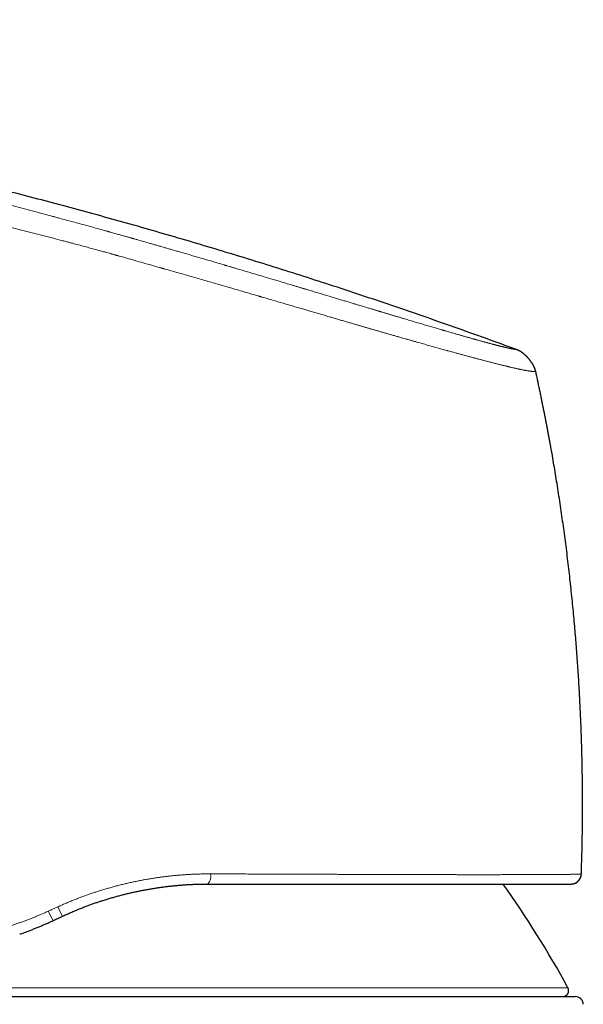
# Model space of a CAD drawing. Header units: millimetres. Extents: x 8 to 601, y 12 to 507.
# Tile 8 of 150: x 170 to 198, y 458 to 507. Entities that reach past the tile are written whole.
import ezdxf

# ---------------------------------------------------------------- set-up
doc = ezdxf.new("R2010")
doc.units = ezdxf.units.MM

msp = doc.modelspace()

# ---------------------------------------------------------------- linework, layer by layer
at = {"color": 7, "linetype": 'Continuous', "lineweight": 30}
for p, q in [((197.451, 464.12), (197.471, 464.121)), ((148.404, 458.562), (197.649, 458.562))]:
    msp.add_line(p, q, dxfattribs=at)
at = {"color": 8, "linetype": 'Continuous', "lineweight": 0}
msp.add_line((148.766, 459.005), (197.288, 459.005), dxfattribs=at)
for centre, radius, start, end in [((179.087, 464.501), 0.583, 319.2567, 11.6947), ((178.751, 465.938), 7.257, 203.9346, 208.0284), ((175.163, 464.268), 3.817, 202.9476, 210.8034)]:
    msp.add_arc(centre, radius, start, end, dxfattribs=at)
at = {"color": 7, "linetype": 'Continuous', "lineweight": 30}
for centre, radius, start, end in [((197.451, 464.62), 0.5, 272.9815, 358.0229), ((153.391, 435.067), 50, 28.6049, 35.5264), ((197.024, 458.862), 0.3, 270, 28.6049), ((197.649, 458.162), 0.4, 3.3019, 90)]:
    msp.add_arc(centre, radius, start, end, dxfattribs=at)
for points, knots in [([(194.758, 490.482), (194.246, 490.669), (193.223, 491.044), (191.685, 491.592), (190.147, 492.131), (188.608, 492.66), (187.068, 493.177), (185.556, 493.675), (184.072, 494.153), (182.617, 494.613), (181.162, 495.063), (179.705, 495.505), (178.248, 495.937), (176.789, 496.36), (175.33, 496.774), (173.87, 497.179), (172.409, 497.576), (170.955, 497.961), (169.51, 498.335), (168.072, 498.698), (166.633, 499.053), (165.185, 499.402), (163.727, 499.744), (162.259, 500.079), (160.79, 500.406), (159.32, 500.725), (157.858, 501.033), (156.404, 501.33), (154.957, 501.618), (153.509, 501.898), (152.051, 502.171), (150.581, 502.438), (149.1, 502.699), (147.619, 502.951), (146.136, 503.195), (144.652, 503.431), (143.167, 503.659), (141.652, 503.883), (140.106, 504.102), (138.531, 504.316), (136.954, 504.522), (135.376, 504.718), (133.796, 504.906), (132.245, 505.081), (130.723, 505.245), (129.23, 505.398), (127.736, 505.543), (126.24, 505.68), (124.743, 505.809), (123.245, 505.931), (121.746, 506.046), (120.245, 506.153), (118.742, 506.253), (117.248, 506.345), (115.761, 506.429), (114.281, 506.504), (112.801, 506.571), (111.395, 506.626), (110.064, 506.671), (108.806, 506.706), (107.549, 506.732), (106.291, 506.751), (105.033, 506.761), (103.8, 506.762), (102.591, 506.753), (101.406, 506.736), (100.222, 506.709), (99.038, 506.672), (97.921, 506.628), (96.87, 506.578), (95.886, 506.523), (94.902, 506.46), (93.919, 506.389), (92.937, 506.311), (91.974, 506.226), (91.031, 506.135), (90.107, 506.039), (89.183, 505.935), (88.261, 505.825), (87.646, 505.745), (87.339, 505.706)], [0, 0, 0, 0, 0.014954, 0.029882, 0.044786, 0.059666, 0.074523, 0.089358, 0.103326, 0.117276, 0.131208, 0.145123, 0.159023, 0.172907, 0.186776, 0.200631, 0.214473, 0.228302, 0.241872, 0.255431, 0.26898, 0.282519, 0.296295, 0.310062, 0.32382, 0.337571, 0.351315, 0.364808, 0.378295, 0.391776, 0.405254, 0.419002, 0.432747, 0.446489, 0.460229, 0.473968, 0.487705, 0.501442, 0.515979, 0.530517, 0.545057, 0.559598, 0.574142, 0.58869, 0.602409, 0.616132, 0.62986, 0.643592, 0.65733, 0.671074, 0.684824, 0.698583, 0.712349, 0.726124, 0.73966, 0.753202, 0.766749, 0.7803, 0.7918, 0.803301, 0.814802, 0.826303, 0.837802, 0.849299, 0.860136, 0.87097, 0.881802, 0.892629, 0.903453, 0.912471, 0.921486, 0.930498, 0.939509, 0.948518, 0.957526, 0.96602, 0.974513, 0.983008, 0.991503, 1, 1, 1, 1]), ([(195.704, 489.394), (195.703, 489.399), (195.701, 489.41), (195.697, 489.425), (195.693, 489.441), (195.689, 489.457), (195.686, 489.47), (195.682, 489.482), (195.68, 489.491), (195.677, 489.501), (195.673, 489.511), (195.67, 489.521), (195.667, 489.531), (195.663, 489.541), (195.658, 489.553), (195.654, 489.565), (195.648, 489.578), (195.643, 489.591), (195.637, 489.604), (195.631, 489.618), (195.624, 489.633), (195.616, 489.649), (195.608, 489.665), (195.599, 489.682), (195.589, 489.7), (195.579, 489.718), (195.569, 489.737), (195.558, 489.756), (195.546, 489.775), (195.534, 489.795), (195.52, 489.816), (195.505, 489.839), (195.49, 489.862), (195.474, 489.884), (195.457, 489.907), (195.441, 489.93), (195.423, 489.953), (195.406, 489.975), (195.388, 489.997), (195.369, 490.019), (195.351, 490.041), (195.332, 490.062), (195.313, 490.084), (195.293, 490.104), (195.273, 490.125), (195.254, 490.145), (195.234, 490.165), (195.213, 490.184), (195.193, 490.203), (195.173, 490.221), (195.153, 490.239), (195.132, 490.257), (195.112, 490.274), (195.093, 490.289), (195.076, 490.302), (195.06, 490.315), (195.044, 490.326), (195.029, 490.337), (195.015, 490.348), (195.001, 490.357), (194.987, 490.367), (194.973, 490.376), (194.96, 490.384), (194.946, 490.393), (194.934, 490.4), (194.923, 490.406), (194.913, 490.412), (194.903, 490.418), (194.894, 490.423), (194.884, 490.428), (194.875, 490.433), (194.865, 490.438), (194.855, 490.442), (194.844, 490.447), (194.834, 490.452), (194.824, 490.456), (194.814, 490.461), (194.799, 490.466), (194.781, 490.473), (194.766, 490.479), (194.758, 490.482)], [0, 0, 0, 0, 0.010493, 0.021066, 0.031802, 0.042774, 0.054044, 0.06052, 0.067114, 0.073836, 0.080689, 0.087681, 0.094816, 0.102098, 0.110783, 0.119676, 0.128778, 0.138091, 0.147615, 0.157347, 0.169082, 0.181096, 0.193383, 0.205931, 0.219762, 0.233869, 0.248235, 0.26284, 0.277665, 0.292689, 0.310624, 0.328771, 0.347098, 0.365572, 0.384542, 0.403602, 0.422725, 0.441887, 0.461072, 0.480265, 0.499461, 0.518616, 0.537773, 0.556925, 0.576061, 0.595163, 0.613868, 0.632494, 0.651011, 0.66939, 0.687596, 0.705596, 0.723354, 0.740837, 0.754358, 0.767672, 0.780764, 0.793619, 0.805295, 0.816748, 0.827969, 0.838951, 0.849688, 0.860175, 0.870411, 0.878275, 0.885983, 0.893536, 0.900935, 0.908183, 0.915282, 0.922238, 0.930176, 0.937934, 0.945522, 0.952953, 0.96024, 0.967399, 0.98387, 1, 1, 1, 1]), ([(196.416, 485.844), (196.416, 485.844), (196.416, 485.844), (196.415, 485.844), (196.415, 485.845), (196.415, 485.845), (196.415, 485.845), (196.415, 485.846), (196.415, 485.846), (196.415, 485.847), (196.415, 485.847), (196.415, 485.848), (196.415, 485.848), (196.415, 485.849), (196.415, 485.849), (196.414, 485.85), (196.414, 485.851), (196.414, 485.851), (196.414, 485.852), (196.414, 485.853), (196.414, 485.854), (196.414, 485.855), (196.413, 485.856), (196.413, 485.857), (196.413, 485.858), (196.413, 485.859), (196.413, 485.86), (196.412, 485.861), (196.412, 485.862), (196.412, 485.864), (196.412, 485.865), (196.411, 485.866), (196.411, 485.868), (196.411, 485.869), (196.411, 485.87), (196.41, 485.872), (196.41, 485.873), (196.41, 485.874), (196.41, 485.876), (196.409, 485.878), (196.409, 485.88), (196.409, 485.881), (196.408, 485.883), (196.408, 485.885), (196.408, 485.887), (196.407, 485.89), (196.407, 485.892), (196.406, 485.895), (196.406, 485.898), (196.405, 485.901), (196.405, 485.903), (196.404, 485.906), (196.404, 485.909), (196.403, 485.912), (196.402, 485.915), (196.402, 485.919), (196.401, 485.922), (196.401, 485.925), (196.4, 485.929), (196.399, 485.932), (196.399, 485.936), (196.398, 485.94), (196.397, 485.944), (196.396, 485.948), (196.396, 485.953), (196.395, 485.957), (196.394, 485.963), (196.393, 485.969), (196.391, 485.975), (196.39, 485.981), (196.389, 485.987), (196.388, 485.994), (196.387, 486), (196.385, 486.008), (196.384, 486.016), (196.382, 486.024), (196.381, 486.033), (196.379, 486.041), (196.377, 486.051), (196.375, 486.061), (196.373, 486.072), (196.371, 486.083), (196.369, 486.095), (196.367, 486.108), (196.364, 486.123), (196.361, 486.138), (196.358, 486.153), (196.355, 486.169), (196.352, 486.186), (196.349, 486.205), (196.345, 486.225), (196.341, 486.245), (196.337, 486.27), (196.331, 486.298), (196.325, 486.33), (196.319, 486.363), (196.312, 486.398), (196.305, 486.437), (196.297, 486.48), (196.288, 486.529), (196.278, 486.579), (196.268, 486.632), (196.258, 486.686), (196.247, 486.742), (196.234, 486.808), (196.22, 486.885), (196.202, 486.974), (196.184, 487.066), (196.166, 487.162), (196.146, 487.262), (196.126, 487.365), (196.102, 487.486), (196.074, 487.626), (196.042, 487.786), (196.008, 487.953), (195.97, 488.138), (195.928, 488.342), (195.881, 488.567), (195.832, 488.801), (195.78, 489.045), (195.737, 489.245), (195.711, 489.362), (195.704, 489.396)], [0, 0, 0, 0, 0.0006665, 0.0013324, 0.0019979, 0.0026631, 0.0033282, 0.0039814, 0.0046348, 0.0052884, 0.0059423, 0.0066102, 0.0072787, 0.007948, 0.0086183, 0.0092897, 0.0099622, 0.0106362, 0.0113116, 0.0119886, 0.0126674, 0.013348, 0.0140307, 0.0147155, 0.0154026, 0.0161612, 0.0169228, 0.0176876, 0.0184558, 0.0192276, 0.0199309, 0.0206373, 0.0213471, 0.0220602, 0.0227768, 0.0234842, 0.0241951, 0.0249097, 0.0256281, 0.0264885, 0.0273545, 0.0282263, 0.0291041, 0.0299881, 0.0308783, 0.0319551, 0.0330414, 0.0341374, 0.0352434, 0.0363597, 0.0374662, 0.0385829, 0.0397101, 0.040848, 0.042039, 0.043242, 0.044457, 0.0456842, 0.0469239, 0.0481762, 0.0494413, 0.0508479, 0.0522704, 0.053709, 0.055164, 0.0566354, 0.0585365, 0.0604652, 0.0624219, 0.0644068, 0.0664203, 0.0684627, 0.0705344, 0.0729888, 0.0754838, 0.0780198, 0.0805974, 0.0832168, 0.0858785, 0.0890702, 0.0923216, 0.0956332, 0.0990055, 0.1031661, 0.1074169, 0.1117586, 0.1161921, 0.1207178, 0.1253364, 0.1308998, 0.1365939, 0.1424195, 0.1483773, 0.1571193, 0.1661344, 0.1754245, 0.1849912, 0.1948358, 0.2077981, 0.2212174, 0.2350958, 0.2494355, 0.2642382, 0.2795056, 0.2952393, 0.3184757, 0.342666, 0.3678134, 0.3939208, 0.4209909, 0.4490257, 0.4780276, 0.5194872, 0.5627829, 0.6079183, 0.6548968, 0.7132307, 0.7741854, 0.8377647, 0.903972, 0.9728105, 1, 1, 1, 1]), ([(195.824, 488.836), (195.81, 488.905), (195.777, 489.058), (195.737, 489.244), (195.711, 489.362), (195.704, 489.395)], [0, 0, 0, 0, 0.368136, 0.821659, 1, 1, 1, 1]), ([(196.416, 485.844), (196.416, 485.844), (196.416, 485.844), (196.415, 485.844), (196.415, 485.845), (196.415, 485.845), (196.415, 485.845), (196.415, 485.846), (196.415, 485.846), (196.415, 485.847), (196.415, 485.847), (196.415, 485.848), (196.415, 485.848), (196.415, 485.849), (196.415, 485.849), (196.414, 485.85), (196.414, 485.851), (196.414, 485.851), (196.414, 485.852), (196.414, 485.853), (196.414, 485.854), (196.414, 485.855), (196.413, 485.856), (196.413, 485.857), (196.413, 485.858), (196.413, 485.859), (196.413, 485.86), (196.412, 485.861), (196.412, 485.862), (196.412, 485.864), (196.412, 485.865), (196.411, 485.866), (196.411, 485.868), (196.411, 485.869), (196.411, 485.87), (196.41, 485.872), (196.41, 485.873), (196.41, 485.874), (196.41, 485.876), (196.409, 485.878), (196.409, 485.88), (196.409, 485.881), (196.408, 485.883), (196.408, 485.885), (196.408, 485.887), (196.407, 485.89), (196.407, 485.892), (196.406, 485.895), (196.406, 485.898), (196.405, 485.901), (196.405, 485.903), (196.404, 485.906), (196.404, 485.909), (196.403, 485.912), (196.402, 485.915), (196.402, 485.919), (196.401, 485.922), (196.401, 485.925), (196.4, 485.929), (196.399, 485.932), (196.399, 485.936), (196.398, 485.94), (196.397, 485.944), (196.396, 485.948), (196.396, 485.951), (196.396, 485.953)], [0, 0, 0, 0, 0.0120818, 0.0241536, 0.0362178, 0.048277, 0.0603335, 0.0721747, 0.0840181, 0.0958662, 0.1077212, 0.1198277, 0.1319465, 0.14408, 0.1562306, 0.1684008, 0.1805931, 0.1928098, 0.2050536, 0.2173266, 0.2296314, 0.2419703, 0.2543456, 0.2667597, 0.2792149, 0.2929657, 0.3067721, 0.320637, 0.3345632, 0.3485538, 0.3613028, 0.3741092, 0.386975, 0.3999023, 0.4128932, 0.4257158, 0.4386035, 0.451558, 0.4645812, 0.4801771, 0.4958757, 0.5116799, 0.5275927, 0.5436167, 0.5597547, 0.5792744, 0.5989664, 0.6188353, 0.6388852, 0.6591202, 0.679178, 0.6994219, 0.7198556, 0.7404826, 0.7620742, 0.7838808, 0.805906, 0.8281534, 0.8506262, 0.8733278, 0.8962613, 0.9217597, 0.9475464, 0.9736253, 1, 1, 1, 1]), ([(197.951, 464.603), (197.962, 464.936), (197.983, 465.601), (198.002, 466.599), (198.011, 467.597), (198.011, 468.596), (198, 469.594), (197.98, 470.592), (197.951, 471.562), (197.913, 472.504), (197.868, 473.418), (197.815, 474.332), (197.753, 475.245), (197.683, 476.158), (197.603, 477.097), (197.51, 478.063), (197.405, 479.056), (197.291, 480.048), (197.166, 481.038), (197.031, 482.027), (196.887, 483.015), (196.737, 483.974), (196.582, 484.904), (196.476, 485.518), (196.418, 485.831), (196.415, 485.844)], [0, 0, 0, 0, 0.046789, 0.093578, 0.140366, 0.187155, 0.233944, 0.280733, 0.327522, 0.370411, 0.413301, 0.456191, 0.49908, 0.54197, 0.58486, 0.631648, 0.678437, 0.725226, 0.772014, 0.818803, 0.865592, 0.912381, 0.95527, 0.99816, 1, 1, 1, 1]), ([(197.471, 464.121), (197.473, 464.121), (197.477, 464.121), (197.483, 464.121), (197.488, 464.122), (197.492, 464.122), (197.495, 464.122), (197.498, 464.123), (197.501, 464.123), (197.504, 464.123), (197.506, 464.124), (197.508, 464.124), (197.51, 464.124), (197.511, 464.124), (197.513, 464.125), (197.515, 464.125), (197.516, 464.125), (197.518, 464.125), (197.519, 464.126), (197.52, 464.126), (197.521, 464.126), (197.522, 464.126), (197.523, 464.126), (197.524, 464.126), (197.525, 464.126), (197.525, 464.127), (197.526, 464.127), (197.527, 464.127), (197.527, 464.127), (197.528, 464.127), (197.528, 464.127), (197.529, 464.127), (197.529, 464.127), (197.53, 464.127), (197.53, 464.127), (197.531, 464.128), (197.531, 464.128), (197.532, 464.128), (197.532, 464.128), (197.533, 464.128), (197.533, 464.128), (197.533, 464.128), (197.534, 464.128), (197.534, 464.128), (197.535, 464.128), (197.535, 464.128), (197.535, 464.128), (197.535, 464.128), (197.536, 464.128), (197.536, 464.128), (197.536, 464.129), (197.537, 464.129), (197.537, 464.129), (197.537, 464.129), (197.537, 464.129), (197.538, 464.129), (197.538, 464.129), (197.538, 464.129), (197.539, 464.129), (197.539, 464.129), (197.539, 464.129), (197.539, 464.129), (197.539, 464.129), (197.54, 464.129), (197.54, 464.129), (197.54, 464.129), (197.54, 464.129), (197.541, 464.129), (197.541, 464.129), (197.541, 464.129), (197.541, 464.129), (197.541, 464.129), (197.541, 464.13), (197.542, 464.13), (197.542, 464.13), (197.542, 464.13), (197.542, 464.13), (197.542, 464.13), (197.543, 464.13), (197.543, 464.13), (197.543, 464.13), (197.543, 464.13), (197.543, 464.13), (197.543, 464.13), (197.543, 464.13), (197.544, 464.13), (197.544, 464.13), (197.544, 464.13), (197.544, 464.13), (197.544, 464.13), (197.544, 464.13), (197.545, 464.13), (197.545, 464.13), (197.545, 464.13), (197.545, 464.13), (197.545, 464.13), (197.545, 464.13), (197.545, 464.13), (197.546, 464.13), (197.546, 464.13), (197.546, 464.13), (197.546, 464.13), (197.546, 464.13), (197.546, 464.131), (197.546, 464.131), (197.547, 464.131), (197.547, 464.131), (197.547, 464.131), (197.547, 464.131), (197.547, 464.131), (197.547, 464.131), (197.547, 464.131), (197.548, 464.131), (197.548, 464.131), (197.548, 464.131), (197.548, 464.131), (197.549, 464.131), (197.551, 464.132), (197.554, 464.132), (197.558, 464.133), (197.562, 464.134), (197.566, 464.135), (197.57, 464.136), (197.575, 464.137), (197.579, 464.138), (197.583, 464.14), (197.589, 464.141), (197.595, 464.143), (197.601, 464.145), (197.607, 464.147), (197.614, 464.149), (197.621, 464.152), (197.627, 464.154), (197.633, 464.157), (197.639, 464.159), (197.645, 464.162), (197.651, 464.164), (197.657, 464.167), (197.663, 464.17), (197.669, 464.173), (197.674, 464.175), (197.68, 464.178), (197.685, 464.181), (197.691, 464.184), (197.697, 464.188), (197.703, 464.191), (197.708, 464.195), (197.714, 464.198), (197.72, 464.202), (197.726, 464.206), (197.731, 464.21), (197.737, 464.213), (197.742, 464.217), (197.746, 464.22), (197.751, 464.224), (197.756, 464.228), (197.76, 464.231), (197.764, 464.234), (197.768, 464.238), (197.773, 464.242), (197.777, 464.245), (197.781, 464.249), (197.786, 464.253), (197.79, 464.258), (197.795, 464.262), (197.8, 464.267), (197.804, 464.271), (197.808, 464.275), (197.813, 464.28), (197.817, 464.284), (197.821, 464.289), (197.825, 464.294), (197.829, 464.299), (197.833, 464.304), (197.837, 464.309), (197.841, 464.314), (197.845, 464.318), (197.849, 464.323), (197.852, 464.328), (197.856, 464.334), (197.86, 464.339), (197.863, 464.344), (197.867, 464.349), (197.87, 464.355), (197.873, 464.36), (197.877, 464.366), (197.88, 464.371), (197.883, 464.377), (197.886, 464.382), (197.889, 464.388), (197.892, 464.393), (197.895, 464.399), (197.898, 464.405), (197.9, 464.411), (197.903, 464.417), (197.906, 464.423), (197.908, 464.429), (197.911, 464.435), (197.913, 464.441), (197.916, 464.447), (197.918, 464.454), (197.92, 464.46), (197.922, 464.467), (197.925, 464.474), (197.927, 464.481), (197.929, 464.488), (197.931, 464.495), (197.932, 464.503), (197.934, 464.51), (197.936, 464.517), (197.937, 464.524), (197.938, 464.531), (197.94, 464.538), (197.941, 464.545), (197.942, 464.552), (197.943, 464.56), (197.944, 464.567), (197.944, 464.574), (197.945, 464.581), (197.945, 464.589), (197.946, 464.596), (197.946, 464.601), (197.946, 464.603)], [0, 0, 0, 0, 0.0743532, 0.1416217, 0.2018141, 0.2277397, 0.252097, 0.274888, 0.2961152, 0.3157818, 0.3255793, 0.3349397, 0.343864, 0.3523532, 0.3604084, 0.368031, 0.3728258, 0.3774334, 0.3818544, 0.3860896, 0.3892874, 0.3923713, 0.395342, 0.3981999, 0.3999917, 0.4017366, 0.4034349, 0.4050866, 0.4066922, 0.4079214, 0.4091224, 0.4102952, 0.4114402, 0.4125573, 0.4134672, 0.4143581, 0.41523, 0.4160831, 0.4169176, 0.4177335, 0.4183618, 0.4189787, 0.4195845, 0.4201793, 0.420763, 0.4213359, 0.421792, 0.422241, 0.4226832, 0.4231184, 0.4235469, 0.4239686, 0.4243601, 0.4247458, 0.4251257, 0.4254998, 0.4258684, 0.4261712, 0.4264703, 0.4267656, 0.4270572, 0.4273451, 0.4276295, 0.4278943, 0.4281561, 0.4284148, 0.4286705, 0.4289233, 0.429126, 0.4293267, 0.4295257, 0.4297229, 0.4299183, 0.4301086, 0.4302972, 0.4304843, 0.4306698, 0.4308342, 0.4309974, 0.4311594, 0.4313203, 0.4314801, 0.4316389, 0.4317966, 0.4319533, 0.4321014, 0.4322486, 0.4323949, 0.4325405, 0.4326853, 0.4328294, 0.4329646, 0.4330992, 0.4332333, 0.4333668, 0.4334997, 0.4336322, 0.4337642, 0.4338957, 0.4340269, 0.4341576, 0.4342857, 0.4344135, 0.4345409, 0.4346681, 0.4347833, 0.4348983, 0.4350132, 0.4351279, 0.4352425, 0.435357, 0.4354715, 0.4355859, 0.4357656, 0.4359453, 0.4361263, 0.4363151, 0.4379268, 0.4419547, 0.4447159, 0.4479035, 0.4515202, 0.4555687, 0.4590546, 0.4628107, 0.4668386, 0.47114, 0.4766199, 0.4824353, 0.4882947, 0.4941567, 0.5000206, 0.5058858, 0.5114601, 0.5170345, 0.5226084, 0.5281813, 0.5337527, 0.5393219, 0.5445706, 0.5498165, 0.5550591, 0.5602981, 0.5655329, 0.57137, 0.5772008, 0.5830246, 0.588841, 0.5946492, 0.6004488, 0.6062391, 0.6120473, 0.6168533, 0.6218447, 0.6270214, 0.6323836, 0.6367268, 0.6411844, 0.6457562, 0.6504422, 0.6553413, 0.6603589, 0.6654947, 0.6707483, 0.6761194, 0.6816076, 0.6872124, 0.6922118, 0.6972997, 0.7024755, 0.7077389, 0.7130893, 0.7185261, 0.7240487, 0.7296565, 0.7347641, 0.7399392, 0.7451813, 0.7504897, 0.7558639, 0.7613031, 0.7668067, 0.7720655, 0.7773805, 0.7827509, 0.788176, 0.7936551, 0.7991874, 0.8044516, 0.8097617, 0.815117, 0.8205167, 0.8259601, 0.8314463, 0.8369747, 0.8425442, 0.8481542, 0.8538037, 0.8593899, 0.8650124, 0.8706704, 0.876363, 0.8825481, 0.8887711, 0.895031, 0.9013265, 0.9076562, 0.9140189, 0.9200471, 0.9261023, 0.9321834, 0.9382893, 0.9444188, 0.9505707, 0.9567439, 0.9629371, 0.9691492, 0.9753789, 0.9815133, 0.9876624, 0.9938251, 1, 1, 1, 1]), ([(174.054, 463.213), (174.08, 463.222), (174.164, 463.251), (174.314, 463.3), (174.503, 463.36), (174.7, 463.419), (174.897, 463.476), (175.095, 463.531), (175.293, 463.583), (175.492, 463.633), (175.691, 463.68), (175.887, 463.724), (176.08, 463.765), (176.27, 463.804), (176.46, 463.84), (176.65, 463.873), (176.84, 463.905), (177.027, 463.934), (177.21, 463.96), (177.39, 463.984), (177.57, 464.006), (177.712, 464.022), (177.794, 464.03), (177.817, 464.033)], [0, 0, 0, 0, 0.021006, 0.068532, 0.12154, 0.174517, 0.227464, 0.280386, 0.333283, 0.386159, 0.439017, 0.491859, 0.542063, 0.592257, 0.642444, 0.692626, 0.742805, 0.792985, 0.840301, 0.887622, 0.934951, 0.98229, 1, 1, 1, 1]), ([(177.816, 464.034), (177.872, 464.039), (177.993, 464.051), (178.178, 464.067), (178.373, 464.081), (178.568, 464.094), (178.761, 464.103), (178.954, 464.111), (179.147, 464.116), (179.338, 464.12), (179.466, 464.12), (179.529, 464.12)], [0, 0, 0, 0, 0.0971722, 0.2107574, 0.3241175, 0.4372604, 0.5501943, 0.6629271, 0.7754669, 0.8878218, 1, 1, 1, 1]), ([(179.529, 464.12), (179.645, 464.12), (179.875, 464.12), (180.219, 464.12), (180.562, 464.12), (180.902, 464.12), (181.241, 464.12), (181.578, 464.12), (181.903, 464.12), (182.218, 464.12), (182.522, 464.12), (182.824, 464.12), (183.125, 464.12), (183.423, 464.12), (183.72, 464.12), (184.014, 464.12), (184.306, 464.12), (184.596, 464.12), (184.884, 464.12), (185.169, 464.12), (185.447, 464.12), (185.717, 464.12), (185.98, 464.12), (186.241, 464.12), (186.499, 464.12), (186.77, 464.12), (187.052, 464.12), (187.345, 464.12), (187.634, 464.12), (187.92, 464.12), (188.202, 464.12), (188.481, 464.12), (188.748, 464.12), (189.005, 464.12), (189.252, 464.12), (189.495, 464.12), (189.737, 464.12), (189.976, 464.12), (190.212, 464.12), (190.446, 464.12), (190.676, 464.12), (190.903, 464.12), (191.126, 464.12), (191.346, 464.12), (191.558, 464.12), (191.763, 464.12), (191.961, 464.12), (192.155, 464.12), (192.347, 464.12), (192.536, 464.12), (192.722, 464.12), (192.906, 464.12), (193.086, 464.12), (193.263, 464.12), (193.437, 464.12), (193.607, 464.12), (193.774, 464.12), (193.94, 464.12), (194.105, 464.12), (194.269, 464.12), (194.429, 464.12), (194.585, 464.12), (194.736, 464.12), (194.883, 464.12), (195.026, 464.12), (195.165, 464.12), (195.299, 464.12), (195.43, 464.12), (195.557, 464.12), (195.678, 464.12), (195.792, 464.12), (195.901, 464.12), (196.006, 464.12), (196.108, 464.12), (196.211, 464.12), (196.315, 464.12), (196.419, 464.12), (196.517, 464.12), (196.611, 464.12), (196.7, 464.12), (196.784, 464.12), (196.86, 464.12), (196.931, 464.12), (196.995, 464.12), (197.055, 464.12), (197.11, 464.12), (197.162, 464.12), (197.209, 464.12), (197.253, 464.12), (197.292, 464.12), (197.326, 464.12), (197.357, 464.12), (197.383, 464.12), (197.407, 464.12), (197.426, 464.12), (197.441, 464.12), (197.45, 464.12), (197.451, 464.12), (197.451, 464.12)], [0, 0, 0, 0, 0.011283, 0.02255, 0.033806, 0.045052, 0.05629, 0.067522, 0.078752, 0.089045, 0.099339, 0.109636, 0.119938, 0.130237, 0.140516, 0.150781, 0.161033, 0.171275, 0.181508, 0.191734, 0.201955, 0.211589, 0.221222, 0.230854, 0.240488, 0.250126, 0.261332, 0.272518, 0.283687, 0.294841, 0.305983, 0.317115, 0.328239, 0.338431, 0.348621, 0.358811, 0.369002, 0.379252, 0.389557, 0.399846, 0.410121, 0.420384, 0.430638, 0.440883, 0.451123, 0.460775, 0.470424, 0.480074, 0.489725, 0.49938, 0.509143, 0.518907, 0.528672, 0.538442, 0.548217, 0.557999, 0.567791, 0.577594, 0.587878, 0.598177, 0.608495, 0.618833, 0.629119, 0.639325, 0.649533, 0.659745, 0.669962, 0.680188, 0.690422, 0.700669, 0.710341, 0.720028, 0.729729, 0.739446, 0.749182, 0.760364, 0.771544, 0.782725, 0.793909, 0.805097, 0.816293, 0.827498, 0.837781, 0.848075, 0.858382, 0.868705, 0.879038, 0.889363, 0.899683, 0.909999, 0.920314, 0.930627, 0.940943, 0.951261, 0.963429, 0.975606, 0.987795, 1, 1, 1, 1]), ([(172.345, 462.528), (172.407, 462.557), (172.532, 462.614), (172.72, 462.697), (172.908, 462.778), (173.097, 462.857), (173.286, 462.933), (173.471, 463.005), (173.653, 463.073), (173.832, 463.138), (173.966, 463.185), (174.04, 463.21), (174.054, 463.214)], [0, 0, 0, 0, 0.111901, 0.223432, 0.334598, 0.445406, 0.55586, 0.665965, 0.769464, 0.872662, 0.975564, 1, 1, 1, 1]), ([(171.885, 462.313), (171.961, 462.349), (172.115, 462.42), (172.268, 462.492), (172.345, 462.528)], [0, 0, 0, 0, 0.499386, 1, 1, 1, 1]), ([(170.237, 461.648), (170.258, 461.655), (170.339, 461.682), (170.478, 461.732), (170.657, 461.798), (170.835, 461.865), (171.013, 461.935), (171.189, 462.007), (171.365, 462.081), (171.539, 462.156), (171.712, 462.233), (171.827, 462.287), (171.885, 462.313)], [0, 0, 0, 0, 0.037219, 0.144014, 0.251057, 0.358354, 0.465912, 0.573734, 0.679895, 0.786323, 0.893023, 1, 1, 1, 1])]:
    msp.add_open_spline(points, degree=3, knots=knots, dxfattribs=at)
at = {"color": 8, "linetype": 'Continuous', "lineweight": 0}
for points, knots in [([(194.758, 490.482), (194.758, 490.482), (194.756, 490.482), (194.75, 490.483), (194.74, 490.485), (194.727, 490.487), (194.711, 490.49), (194.696, 490.493), (194.685, 490.494), (194.681, 490.495), (194.68, 490.495), (194.678, 490.496), (194.677, 490.496), (194.676, 490.496), (194.673, 490.497), (194.669, 490.497), (194.663, 490.498), (194.655, 490.5), (194.644, 490.502), (194.633, 490.504), (194.62, 490.506), (194.606, 490.509), (194.59, 490.512), (194.574, 490.515), (194.555, 490.518), (194.536, 490.522), (194.515, 490.526), (194.491, 490.531), (194.465, 490.536), (194.445, 490.54), (194.433, 490.543), (194.429, 490.544), (194.426, 490.544), (194.423, 490.545), (194.419, 490.546), (194.416, 490.546), (194.412, 490.547), (194.406, 490.549), (194.397, 490.551), (194.387, 490.553), (194.374, 490.556), (194.358, 490.559), (194.341, 490.563), (194.321, 490.567), (194.298, 490.572), (194.28, 490.576), (194.269, 490.579), (194.264, 490.58), (194.26, 490.581), (194.255, 490.582), (194.25, 490.583), (194.245, 490.584), (194.24, 490.586), (194.23, 490.588), (194.208, 490.593), (194.172, 490.602), (194.126, 490.613), (194.078, 490.624), (194.027, 490.637), (193.977, 490.649), (193.929, 490.661), (193.886, 490.672), (193.856, 490.68), (193.84, 490.684), (193.838, 490.684), (193.838, 490.684), (193.837, 490.685), (193.835, 490.685), (193.829, 490.687), (193.821, 490.689), (193.81, 490.692), (193.796, 490.695), (193.779, 490.7), (193.758, 490.705), (193.734, 490.711), (193.707, 490.718), (193.677, 490.726), (193.642, 490.735), (193.605, 490.745), (193.565, 490.755), (193.522, 490.767), (193.476, 490.779), (193.425, 490.793), (193.371, 490.807), (193.311, 490.823), (193.252, 490.839), (193.193, 490.855), (193.136, 490.871), (193.075, 490.888), (193.01, 490.905), (192.942, 490.924), (192.87, 490.944), (192.814, 490.959), (192.779, 490.969), (192.769, 490.972), (192.762, 490.974), (192.758, 490.975), (192.754, 490.976), (192.745, 490.979), (192.724, 490.985), (192.692, 490.994), (192.651, 491.005), (192.606, 491.018), (192.553, 491.032), (192.492, 491.05), (192.429, 491.067), (192.366, 491.085), (192.303, 491.103), (192.236, 491.122), (192.164, 491.142), (192.087, 491.164), (192.012, 491.186), (191.939, 491.207), (191.869, 491.227), (191.795, 491.248), (191.718, 491.27), (191.638, 491.293), (191.551, 491.318), (191.456, 491.346), (191.354, 491.375), (191.273, 491.399), (191.219, 491.415), (191.193, 491.422), (191.171, 491.429), (191.149, 491.435), (191.128, 491.441), (191.106, 491.448), (191.085, 491.454), (191.036, 491.468), (190.959, 491.491), (190.853, 491.522), (190.743, 491.554), (190.628, 491.588), (190.508, 491.623), (190.386, 491.659), (190.262, 491.695), (190.137, 491.732), (190.012, 491.769), (189.885, 491.807), (189.757, 491.845), (189.627, 491.883), (189.494, 491.923), (189.359, 491.963), (189.222, 492.004), (189.082, 492.046), (188.939, 492.088), (188.794, 492.132), (188.65, 492.175), (188.506, 492.218), (188.362, 492.261), (188.217, 492.304), (188.107, 492.337), (188.035, 492.359), (188.008, 492.367), (187.988, 492.373), (187.974, 492.377), (187.959, 492.382), (187.942, 492.387), (187.918, 492.394), (187.884, 492.404), (187.84, 492.418), (187.787, 492.433), (187.725, 492.452), (187.654, 492.473), (187.575, 492.497), (187.488, 492.523), (187.393, 492.552), (187.295, 492.581), (187.195, 492.611), (187.092, 492.642), (186.996, 492.671), (186.908, 492.697), (186.833, 492.72), (186.779, 492.736), (186.749, 492.745), (186.74, 492.748), (186.73, 492.751), (186.721, 492.754), (186.711, 492.757), (186.636, 492.779), (186.496, 492.821), (186.289, 492.883), (186.08, 492.946), (185.871, 493.009), (185.66, 493.072), (185.436, 493.14), (185.199, 493.211), (184.948, 493.286), (184.698, 493.361), (184.516, 493.416), (184.397, 493.451), (184.342, 493.468), (184.282, 493.486), (184.222, 493.504), (184.162, 493.522), (184.103, 493.539), (184.009, 493.567), (183.883, 493.605), (183.682, 493.665), (183.444, 493.736), (183.179, 493.816), (182.929, 493.89), (182.694, 493.96), (182.464, 494.029), (182.217, 494.102), (181.954, 494.18), (181.677, 494.263), (181.408, 494.342), (181.147, 494.42), (180.925, 494.485), (180.741, 494.54), (180.598, 494.582), (180.498, 494.611), (180.437, 494.629), (180.409, 494.638), (180.378, 494.647), (180.347, 494.656), (180.224, 494.692), (180.012, 494.754), (179.723, 494.839), (179.452, 494.919), (179.197, 494.993), (178.95, 495.066), (178.711, 495.135), (178.513, 495.193), (178.353, 495.239), (178.238, 495.273), (178.13, 495.304), (178.029, 495.334), (177.929, 495.363), (177.828, 495.392), (177.699, 495.429), (177.543, 495.474), (177.36, 495.527), (177.177, 495.58), (176.994, 495.633), (176.808, 495.686), (176.615, 495.742), (176.364, 495.814), (176.125, 495.882), (175.947, 495.933), (175.879, 495.952), (175.855, 495.959), (175.83, 495.966), (175.811, 495.971), (175.79, 495.977), (175.766, 495.984), (175.729, 495.994), (175.685, 496.007), (175.632, 496.022), (175.571, 496.039), (175.501, 496.059), (175.424, 496.081), (175.339, 496.104), (175.248, 496.13), (175.151, 496.157), (175.047, 496.186), (174.935, 496.218), (174.816, 496.251), (174.727, 496.276), (174.671, 496.292), (174.651, 496.297), (174.632, 496.302), (174.613, 496.308), (174.594, 496.313), (174.575, 496.318), (174.527, 496.332), (174.424, 496.36), (174.202, 496.422), (173.89, 496.508), (173.421, 496.637), (172.86, 496.79), (172.39, 496.917), (172.111, 496.992), (172.021, 497.016), (171.939, 497.038), (171.86, 497.059), (171.703, 497.101), (171.387, 497.185), (170.765, 497.35), (169.951, 497.562), (169.025, 497.801), (168.431, 497.952), (168.134, 498.027)], [0, 0, 0, 0, 0.0120002, 0.0238121, 0.0354349, 0.0468684, 0.0567736, 0.0665327, 0.0712885, 0.0719086, 0.0725282, 0.0731471, 0.0737654, 0.0743832, 0.0748969, 0.0770825, 0.0793767, 0.0829609, 0.0867813, 0.090838, 0.0951308, 0.0996594, 0.1044238, 0.1094239, 0.1142144, 0.1192033, 0.1243909, 0.1297781, 0.1353655, 0.1411544, 0.1417875, 0.1424229, 0.1430607, 0.1437008, 0.1443432, 0.1449462, 0.1451969, 0.1467159, 0.1482726, 0.1500183, 0.1523436, 0.1549376, 0.1578009, 0.1609342, 0.1643383, 0.1680143, 0.168647, 0.1692872, 0.1699349, 0.17059, 0.1712525, 0.1719226, 0.1726001, 0.1732226, 0.1761221, 0.1814785, 0.1868434, 0.1922148, 0.1976943, 0.2032189, 0.2075312, 0.2118258, 0.2155899, 0.2160031, 0.2160625, 0.2160939, 0.2161298, 0.2162725, 0.2167737, 0.2175151, 0.2184966, 0.2197182, 0.2212121, 0.2229557, 0.2249487, 0.227191, 0.2296821, 0.2324215, 0.2354086, 0.2383762, 0.2415531, 0.2449391, 0.2485344, 0.2523392, 0.2563538, 0.2605789, 0.2640469, 0.267646, 0.2713769, 0.2752403, 0.2792373, 0.283369, 0.2876355, 0.2885263, 0.2891372, 0.2893498, 0.2895656, 0.2897843, 0.2900061, 0.2910925, 0.2932002, 0.2952639, 0.2974992, 0.300384, 0.3035118, 0.3068825, 0.3097904, 0.3128571, 0.3160824, 0.3194659, 0.3230072, 0.3267057, 0.3297214, 0.3328335, 0.3360413, 0.3393444, 0.3427421, 0.346234, 0.3502556, 0.3543935, 0.3586478, 0.3599237, 0.3608522, 0.3616906, 0.3625288, 0.3633669, 0.3642049, 0.3650427, 0.3658805, 0.3698688, 0.3738564, 0.3778442, 0.3821868, 0.3865327, 0.3908832, 0.3952399, 0.3996042, 0.4038978, 0.4081979, 0.4125033, 0.4168132, 0.4212144, 0.425618, 0.4300229, 0.4345351, 0.4390803, 0.4436175, 0.4481455, 0.4525725, 0.4569881, 0.4613919, 0.4657851, 0.4668881, 0.4678968, 0.4682492, 0.4686522, 0.4691058, 0.4696099, 0.4701645, 0.4713127, 0.4726306, 0.4741182, 0.4760146, 0.4781302, 0.4804649, 0.4830188, 0.4857922, 0.4887853, 0.4916014, 0.4945884, 0.4977469, 0.4999257, 0.5021796, 0.5042254, 0.5044976, 0.5047709, 0.5050451, 0.5053203, 0.5055966, 0.5058739, 0.511732, 0.5176008, 0.5234783, 0.5293605, 0.5352434, 0.5411228, 0.5480418, 0.5549433, 0.5618201, 0.5686685, 0.5698929, 0.5715269, 0.5731676, 0.5748001, 0.5764244, 0.5780405, 0.5796485, 0.5840291, 0.5883498, 0.5959196, 0.6033066, 0.6097513, 0.6160558, 0.6222213, 0.6282489, 0.6358564, 0.6432359, 0.6503889, 0.6573169, 0.6640208, 0.6680394, 0.6719737, 0.6753663, 0.6759848, 0.676807, 0.6776267, 0.6784439, 0.6792586, 0.6873838, 0.6952535, 0.7021871, 0.7089115, 0.7154273, 0.7217352, 0.7278353, 0.731168, 0.7343399, 0.7370023, 0.739665, 0.742328, 0.7449914, 0.7476552, 0.7524887, 0.7573234, 0.7621594, 0.7669966, 0.771835, 0.776867, 0.7823223, 0.7916793, 0.7957752, 0.7964176, 0.7970597, 0.7977015, 0.798343, 0.7985896, 0.7993295, 0.8002877, 0.8014643, 0.8028593, 0.8044727, 0.8063045, 0.8083547, 0.8106233, 0.8129815, 0.815537, 0.8182897, 0.8212397, 0.8243869, 0.8277315, 0.828275, 0.8287785, 0.8292817, 0.8297848, 0.8302876, 0.8307902, 0.8312926, 0.834052, 0.8389639, 0.8488689, 0.8586907, 0.8760223, 0.8930884, 0.8957884, 0.8980697, 0.9001556, 0.9022415, 0.9043275, 0.9125228, 0.9271587, 0.9532991, 0.9766456, 1, 1, 1, 1]), ([(195.703, 489.396), (195.702, 489.396), (195.7, 489.396), (195.684, 489.397), (195.654, 489.399), (195.617, 489.402), (195.58, 489.405), (195.546, 489.408), (195.516, 489.411), (195.493, 489.414), (195.481, 489.415), (195.469, 489.417), (195.457, 489.418), (195.443, 489.42), (195.426, 489.422), (195.402, 489.425), (195.375, 489.429), (195.343, 489.434), (195.307, 489.439), (195.267, 489.446), (195.225, 489.453), (195.182, 489.461), (195.139, 489.469), (195.092, 489.478), (195.041, 489.488), (194.989, 489.499), (194.936, 489.51), (194.883, 489.521), (194.826, 489.534), (194.766, 489.547), (194.701, 489.561), (194.635, 489.576), (194.568, 489.592), (194.5, 489.608), (194.444, 489.621), (194.403, 489.63), (194.378, 489.636), (194.352, 489.643), (194.325, 489.649), (194.299, 489.655), (194.271, 489.662), (194.23, 489.672), (194.173, 489.686), (194.101, 489.703), (194.029, 489.721), (193.955, 489.739), (193.881, 489.758), (193.806, 489.777), (193.729, 489.796), (193.648, 489.817), (193.565, 489.838), (193.481, 489.86), (193.398, 489.881), (193.314, 489.903), (193.23, 489.925), (193.147, 489.947), (193.063, 489.969), (192.981, 489.991), (192.899, 490.012), (192.818, 490.034), (192.739, 490.055), (192.66, 490.076), (192.575, 490.099), (192.483, 490.123), (192.386, 490.149), (192.291, 490.175), (192.198, 490.2), (192.108, 490.224), (192.02, 490.248), (191.937, 490.271), (191.855, 490.293), (191.769, 490.317), (191.678, 490.341), (191.584, 490.367), (191.488, 490.394), (191.408, 490.416), (191.356, 490.43), (191.337, 490.435), (191.332, 490.437), (191.326, 490.438), (191.321, 490.44), (191.315, 490.441), (191.272, 490.453), (191.19, 490.476), (191.07, 490.509), (190.95, 490.543), (190.831, 490.576), (190.713, 490.609), (190.596, 490.642), (190.475, 490.675), (190.352, 490.71), (190.227, 490.745), (190.103, 490.78), (189.98, 490.815), (189.848, 490.852), (189.708, 490.892), (189.559, 490.934), (189.413, 490.975), (189.27, 491.016), (189.129, 491.056), (188.987, 491.097), (188.834, 491.14), (188.671, 491.187), (188.497, 491.237), (188.321, 491.288), (188.143, 491.339), (187.963, 491.391), (187.795, 491.44), (187.637, 491.486), (187.492, 491.528), (187.345, 491.571), (187.197, 491.614), (187.048, 491.657), (186.884, 491.705), (186.706, 491.757), (186.512, 491.813), (186.316, 491.871), (186.116, 491.929), (185.914, 491.988), (185.71, 492.048), (185.495, 492.111), (185.27, 492.177), (185.036, 492.246), (184.798, 492.315), (184.557, 492.386), (184.313, 492.458), (184.066, 492.53), (183.815, 492.603), (183.562, 492.677), (183.305, 492.753), (183.037, 492.831), (182.757, 492.913), (182.476, 492.995), (182.282, 493.052), (182.176, 493.083), (182.147, 493.091), (182.117, 493.1), (182.088, 493.109), (182.058, 493.117), (182.029, 493.126), (181.929, 493.155), (181.752, 493.206), (181.49, 493.283), (181.203, 493.367), (180.917, 493.45), (180.635, 493.532), (180.36, 493.612), (180.069, 493.696), (179.764, 493.784), (179.444, 493.877), (179.109, 493.973), (178.759, 494.074), (178.41, 494.173), (178.062, 494.273), (177.732, 494.367), (177.499, 494.433), (177.367, 494.47), (177.326, 494.482), (177.284, 494.494), (177.242, 494.506), (177.199, 494.518), (176.896, 494.604), (176.332, 494.764), (175.646, 494.958), (175.218, 495.08), (175.047, 495.128), (174.993, 495.143), (174.94, 495.158), (174.887, 495.173), (174.837, 495.188), (174.763, 495.209), (174.661, 495.237), (174.523, 495.276), (174.354, 495.323), (174.15, 495.379), (173.908, 495.445), (173.644, 495.516), (173.36, 495.593), (173.116, 495.658), (172.918, 495.711), (172.773, 495.749), (172.624, 495.789), (172.484, 495.826), (172.242, 495.889), (171.701, 496.03), (170.855, 496.248), (169.818, 496.507), (168.793, 496.757), (168.113, 496.917), (167.775, 496.996)], [0, 0, 0, 0, 0.006119, 0.025484, 0.044908, 0.064392, 0.075851, 0.087333, 0.098837, 0.101878, 0.10492, 0.107964, 0.110998, 0.113142, 0.117502, 0.122058, 0.127574, 0.133353, 0.139395, 0.1457, 0.152269, 0.157615, 0.163123, 0.168793, 0.174626, 0.18062, 0.18574, 0.190972, 0.196317, 0.201775, 0.207346, 0.21303, 0.218125, 0.223307, 0.228576, 0.23037, 0.232174, 0.233988, 0.235811, 0.237645, 0.239488, 0.241342, 0.245986, 0.250557, 0.255053, 0.259475, 0.263823, 0.268096, 0.272295, 0.276827, 0.281269, 0.285621, 0.289882, 0.294053, 0.298134, 0.302125, 0.306026, 0.309837, 0.313558, 0.317125, 0.320606, 0.323999, 0.327306, 0.331462, 0.335473, 0.339337, 0.343056, 0.34663, 0.349997, 0.353224, 0.356311, 0.359257, 0.362967, 0.366427, 0.369637, 0.373493, 0.375051, 0.375249, 0.375446, 0.375641, 0.375834, 0.376026, 0.376217, 0.380471, 0.384656, 0.388772, 0.392817, 0.396794, 0.400701, 0.404538, 0.408679, 0.412736, 0.416709, 0.420598, 0.424403, 0.429135, 0.433731, 0.438191, 0.442514, 0.446702, 0.450939, 0.455248, 0.460297, 0.465367, 0.470459, 0.475575, 0.480712, 0.485873, 0.489943, 0.494028, 0.498127, 0.50224, 0.506367, 0.510509, 0.515748, 0.521039, 0.526379, 0.531771, 0.537213, 0.542706, 0.54825, 0.554407, 0.560626, 0.566906, 0.573248, 0.579651, 0.586116, 0.592643, 0.599232, 0.605883, 0.612595, 0.62005, 0.62758, 0.634267, 0.635022, 0.635777, 0.636532, 0.637289, 0.638046, 0.638804, 0.639563, 0.645688, 0.652414, 0.659741, 0.667669, 0.674321, 0.681344, 0.68874, 0.696508, 0.704649, 0.713162, 0.722047, 0.731304, 0.739757, 0.748499, 0.756431, 0.757486, 0.758545, 0.759608, 0.760675, 0.761746, 0.76282, 0.783767, 0.804728, 0.815063, 0.816416, 0.81777, 0.819123, 0.820477, 0.821831, 0.822928, 0.82613, 0.829618, 0.833392, 0.838999, 0.845138, 0.851809, 0.859012, 0.866747, 0.870319, 0.873994, 0.877772, 0.881641, 0.884593, 0.896154, 0.922588, 0.948707, 0.97451, 1, 1, 1, 1]), ([(172.118, 462.994), (172.181, 463.022), (172.306, 463.079), (172.496, 463.161), (172.686, 463.242), (172.877, 463.32), (173.069, 463.395), (173.258, 463.467), (173.444, 463.536), (173.626, 463.601), (173.809, 463.664), (173.993, 463.725), (174.184, 463.786), (174.383, 463.847), (174.59, 463.908), (174.797, 463.967), (175.004, 464.023), (175.212, 464.076), (175.42, 464.127), (175.629, 464.175), (175.835, 464.22), (176.037, 464.262), (176.236, 464.301), (176.436, 464.338), (176.635, 464.373), (176.835, 464.405), (177.031, 464.434), (177.223, 464.461), (177.412, 464.485), (177.601, 464.507), (177.789, 464.528), (177.985, 464.546), (178.189, 464.564), (178.399, 464.579), (178.609, 464.592), (178.82, 464.603), (179.03, 464.611), (179.24, 464.616), (179.449, 464.619), (179.589, 464.619), (179.659, 464.619)], [0, 0, 0, 0, 0.026365, 0.052701, 0.07901, 0.105293, 0.131552, 0.157788, 0.182505, 0.207204, 0.231886, 0.256552, 0.281203, 0.308699, 0.336179, 0.363645, 0.391098, 0.41854, 0.445972, 0.473396, 0.500813, 0.526863, 0.55291, 0.578954, 0.604998, 0.631042, 0.657088, 0.681649, 0.706214, 0.730784, 0.755361, 0.779946, 0.807395, 0.834856, 0.862333, 0.889826, 0.917337, 0.944869, 0.972422, 1, 1, 1, 1]), ([(179.659, 464.619), (179.776, 464.619), (180.012, 464.618), (180.362, 464.617), (180.711, 464.616), (181.057, 464.615), (181.402, 464.614), (181.744, 464.612), (182.074, 464.611), (182.394, 464.61), (182.702, 464.609), (183.008, 464.608), (183.312, 464.607), (183.615, 464.606), (183.915, 464.605), (184.214, 464.604), (184.511, 464.602), (184.806, 464.601), (185.099, 464.6), (185.391, 464.599), (185.675, 464.598), (185.952, 464.597), (186.222, 464.596), (186.49, 464.595), (186.756, 464.594), (187.035, 464.593), (187.325, 464.592), (187.625, 464.591), (187.921, 464.59), (188.215, 464.589), (188.504, 464.588), (188.79, 464.587), (189.065, 464.587), (189.328, 464.586), (189.581, 464.585), (189.831, 464.584), (190.077, 464.584), (190.32, 464.583), (190.56, 464.583), (190.797, 464.582), (191.031, 464.582), (191.262, 464.581), (191.489, 464.581), (191.713, 464.581), (191.93, 464.58), (192.139, 464.58), (192.341, 464.58), (192.541, 464.58), (192.737, 464.58), (192.931, 464.58), (193.123, 464.58), (193.312, 464.58), (193.497, 464.58), (193.678, 464.58), (193.856, 464.58), (194.03, 464.581), (194.201, 464.581), (194.37, 464.581), (194.538, 464.582), (194.704, 464.582), (194.867, 464.582), (195.025, 464.583), (195.18, 464.584), (195.33, 464.584), (195.476, 464.585), (195.618, 464.585), (195.756, 464.586), (195.89, 464.587), (196.019, 464.587), (196.142, 464.588), (196.259, 464.589), (196.37, 464.589), (196.477, 464.59), (196.58, 464.591), (196.685, 464.591), (196.791, 464.592), (196.897, 464.593), (196.998, 464.594), (197.093, 464.595), (197.184, 464.595), (197.27, 464.596), (197.348, 464.597), (197.42, 464.597), (197.485, 464.598), (197.546, 464.599), (197.603, 464.599), (197.656, 464.6), (197.704, 464.6), (197.748, 464.601), (197.788, 464.601), (197.823, 464.602), (197.854, 464.602), (197.881, 464.602), (197.905, 464.603), (197.925, 464.603), (197.94, 464.603), (197.949, 464.603), (197.951, 464.603), (197.951, 464.603)], [0, 0, 0, 0, 0.011277, 0.02253, 0.033762, 0.044974, 0.056169, 0.067348, 0.078515, 0.088742, 0.098962, 0.109176, 0.119387, 0.129596, 0.139805, 0.150016, 0.16023, 0.170449, 0.180676, 0.190912, 0.201159, 0.210831, 0.220516, 0.230216, 0.239931, 0.249663, 0.260925, 0.272168, 0.283396, 0.294608, 0.305807, 0.316995, 0.328173, 0.338412, 0.348646, 0.358875, 0.369102, 0.379327, 0.389551, 0.399777, 0.410005, 0.420236, 0.430473, 0.440716, 0.450968, 0.460641, 0.470325, 0.480019, 0.489724, 0.499443, 0.509285, 0.519122, 0.528953, 0.538779, 0.5486, 0.558417, 0.568231, 0.578041, 0.588315, 0.598587, 0.608856, 0.619124, 0.62939, 0.639655, 0.649918, 0.660182, 0.670444, 0.680707, 0.69097, 0.701233, 0.71091, 0.720587, 0.730265, 0.739944, 0.749623, 0.760824, 0.772026, 0.78323, 0.794434, 0.805641, 0.816849, 0.828058, 0.838335, 0.848613, 0.858893, 0.869174, 0.879456, 0.88974, 0.900025, 0.910311, 0.920599, 0.930887, 0.941177, 0.951469, 0.963599, 0.975731, 0.987865, 1, 1, 1, 1]), ([(171.649, 462.78), (171.727, 462.815), (171.883, 462.887), (172.04, 462.958), (172.118, 462.994)], [0, 0, 0, 0, 0.500153, 1, 1, 1, 1]), ([(164.528, 461.229), (164.589, 461.229), (164.713, 461.23), (164.898, 461.233), (165.084, 461.239), (165.27, 461.246), (165.457, 461.256), (165.64, 461.267), (165.82, 461.28), (165.996, 461.295), (166.173, 461.311), (166.35, 461.33), (166.534, 461.351), (166.725, 461.374), (166.923, 461.401), (167.121, 461.431), (167.319, 461.462), (167.517, 461.496), (167.715, 461.533), (167.913, 461.571), (168.107, 461.612), (168.298, 461.654), (168.486, 461.697), (168.674, 461.743), (168.861, 461.79), (169.048, 461.84), (169.231, 461.891), (169.411, 461.943), (169.586, 461.996), (169.761, 462.051), (169.936, 462.108), (170.111, 462.167), (170.285, 462.228), (170.459, 462.29), (170.632, 462.355), (170.805, 462.422), (170.976, 462.49), (171.146, 462.56), (171.314, 462.631), (171.482, 462.704), (171.593, 462.754), (171.649, 462.78)], [0, 0, 0, 0, 0.026223, 0.052425, 0.078606, 0.104769, 0.130914, 0.157043, 0.181665, 0.206276, 0.230876, 0.255466, 0.280048, 0.307474, 0.334893, 0.362306, 0.389714, 0.417119, 0.444524, 0.471928, 0.499335, 0.525383, 0.551435, 0.577494, 0.60356, 0.629635, 0.65572, 0.680326, 0.704944, 0.729574, 0.75422, 0.778881, 0.803559, 0.828256, 0.852973, 0.877712, 0.902473, 0.926816, 0.951184, 0.975578, 1, 1, 1, 1])]:
    msp.add_open_spline(points, degree=3, knots=knots, dxfattribs=at)

doc.saveas('drawing.dxf')
